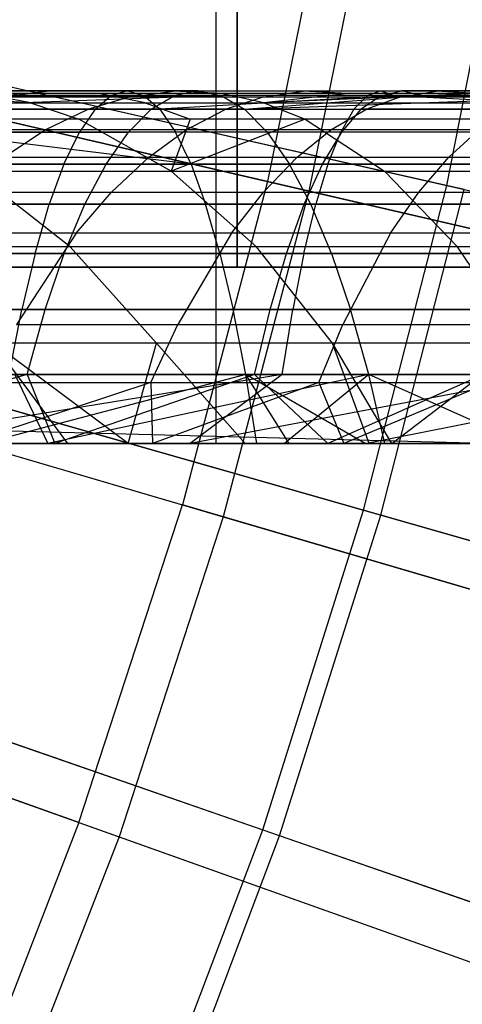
# Model space of a CAD drawing. Extents: x 0.1 to 12.1, y -6 to 6.
# Tile 184 of 256: x 9.151 to 9.402, y -1.218 to -0.66. Entities that reach past the tile are written whole.
import ezdxf

# ---------------------------------------------------------------- set-up
doc = ezdxf.new("R2010")
doc.units = 0
doc.header["$LTSCALE"] = 2.54
doc.layers.get('0').update_dxf_attribs({"linetype": 'CONTINUOUS'})

# ---------------------------------------------------------------- blocks, each defined once
blk = doc.blocks.new('DROPS_COLOR_B-11195_STL')
at = {"color": 0}
for p, q in [((9.26216, -0.9, 46.33166), (9.26216, 0.9, 46.33166)), ((9.26216, -0.9, 46.33166), (9.26216, 0.9, 46.33166)), ((9.26216, -0.9, 41.53744), (9.26216, 0.9, 41.53744)), ((9.26216, -0.9, 41.53744), (9.26216, 0.9, 41.53744)), ((9.27394, 0, 18.11738), (9.27394, -0.8, 18.11738)), ((9.27394, 0, 18.11738), (9.27394, -0.8, 18.11738)), ((9.27394, -0.8, 35.77783), (9.27394, 0, 35.77783)), ((9.27394, -0.8, 35.77783), (9.27394, 0, 35.77783)), ((9.32877, -0.56568, 3.01731), (9.29114, -0.75137, 3.01731)), ((9.32877, -0.56568, 3.01731), (9.29114, -0.75137, 3.01731)), ((9.35256, -0.5698, 12.35067), (9.31466, -0.75684, 12.35067)), ((9.35256, -0.5698, 12.35067), (9.31466, -0.75684, 12.35067)), ((9.29114, -0.75137, 3.01731), (9.03407, -0.69159, 2.82561)), ((9.29114, -0.75137, 3.01731), (9.03407, -0.69159, 2.82561)), ((9.05855, -0.69728, 12.54373), (9.31466, -0.75684, 12.35067)), ((9.05855, -0.69728, 12.54373), (9.31466, -0.75684, 12.35067)), ((9.15282, -0.70263, 55.80623), (9.04165, -0.70263, 55.77316)), ((9.15282, -0.70263, 55.80623), (9.04165, -0.70263, 55.77316)), ((9.20273, -0.70263, 57.77301), (9.05784, -0.70263, 57.74686)), ((9.20273, -0.70263, 57.77301), (9.05784, -0.70263, 57.74686)), ((9.26504, -0.70263, 55.83552), (9.05846, -0.7105, 55.72001)), ((9.26504, -0.70263, 55.83552), (9.05846, -0.7105, 55.72001)), ((9.15282, -0.70263, 55.80623), (9.05846, -0.7105, 55.72001)), ((9.15282, -0.70263, 55.80623), (9.05846, -0.7105, 55.72001)), ((9.1569, -0.70687, 53.80781), (9.0647, -0.70147, 53.80014)), ((9.1569, -0.70687, 53.80781), (9.0647, -0.70147, 53.80014)), ((9.06853, -0.70001, 57.6919), (9.2119, -0.70001, 57.71778)), ((9.06853, -0.70001, 57.6919), (9.2119, -0.70001, 57.71778)), ((9.22107, -0.70263, 57.66255), (9.07921, -0.70263, 57.63694)), ((9.22107, -0.70263, 57.66255), (9.07921, -0.70263, 57.63694)), ((9.16629, -0.70017, 53.93943), (9.09698, -0.70017, 53.89334)), ((9.16629, -0.70017, 53.93943), (9.09698, -0.70017, 53.89334)), ((9.12266, -0.70263, 55.91406), (9.23853, -0.70263, 55.94431)), ((9.12266, -0.70263, 55.91406), (9.23853, -0.70263, 55.94431)), ((9.1569, -0.70687, 53.80781), (9.12902, -0.70147, 53.84761)), ((9.19607, -0.70147, 53.89219), (9.12902, -0.70147, 53.84761)), ((9.1569, -0.70687, 53.80781), (9.12902, -0.70147, 53.84761)), ((9.19607, -0.70147, 53.89219), (9.12902, -0.70147, 53.84761)), ((9.25178, -0.70001, 55.88992), (9.13774, -0.70001, 55.86014)), ((9.13774, -0.70001, 55.86014), (9.15282, -0.70263, 55.80623)), ((9.13774, -0.70001, 55.86014), (9.15282, -0.70263, 55.80623)), ((9.25178, -0.70001, 55.88992), (9.13774, -0.70001, 55.86014)), ((9.13984, -0.70338, 53.98138), (9.16629, -0.70017, 53.93943)), ((9.13984, -0.70338, 53.98138), (9.16629, -0.70017, 53.93943)), ((9.15282, -0.70263, 55.80623), (9.26504, -0.70263, 55.83552)), ((9.15282, -0.70263, 55.80623), (9.26504, -0.70263, 55.83552)), ((9.23778, -0.70017, 53.98204), (9.16629, -0.70017, 53.93943)), ((9.23778, -0.70017, 53.98204), (9.16629, -0.70017, 53.93943)), ((9.19359, -0.7105, 57.828), (9.20273, -0.70263, 57.77301)), ((9.19359, -0.7105, 57.828), (9.20273, -0.70263, 57.77301)), ((9.22198, -0.70687, 53.85109), (9.19607, -0.70147, 53.89219)), ((9.26523, -0.70147, 53.93342), (9.19607, -0.70147, 53.89219)), ((9.22198, -0.70687, 53.85109), (9.19607, -0.70147, 53.89219)), ((9.26523, -0.70147, 53.93342), (9.19607, -0.70147, 53.89219)), ((9.2119, -0.70001, 57.71778), (9.20273, -0.70263, 57.77301)), ((9.2119, -0.70001, 57.71778), (9.20273, -0.70263, 57.77301)), ((9.34782, -0.70263, 57.79512), (9.20273, -0.70263, 57.77301)), ((9.34782, -0.70263, 57.79512), (9.20273, -0.70263, 57.77301)), ((9.2119, -0.70001, 57.71778), (9.35548, -0.70001, 57.73965)), ((9.2119, -0.70001, 57.71778), (9.35548, -0.70001, 57.73965)), ((9.2119, -0.70001, 57.71778), (9.22107, -0.70263, 57.66255)), ((9.2119, -0.70001, 57.71778), (9.22107, -0.70263, 57.66255)), ((9.2134, -0.70338, 54.02523), (9.23778, -0.70017, 53.98204)), ((9.2134, -0.70338, 54.02523), (9.23778, -0.70017, 53.98204)), ((9.22107, -0.70263, 57.66255), (9.23021, -0.7105, 57.60756)), ((9.36314, -0.70263, 57.68419), (9.22107, -0.70263, 57.66255)), ((9.22107, -0.70263, 57.66255), (9.23021, -0.7105, 57.60756)), ((9.36314, -0.70263, 57.68419), (9.22107, -0.70263, 57.66255)), ((9.22533, -0.7105, 55.99847), (9.23853, -0.70263, 55.94431)), ((9.22533, -0.7105, 55.99847), (9.23853, -0.70263, 55.94431)), ((9.36314, -0.70263, 57.68419), (9.23021, -0.7105, 57.60756)), ((9.36314, -0.70263, 57.68419), (9.23021, -0.7105, 57.60756)), ((9.26523, -0.70147, 53.93342), (9.23778, -0.70017, 53.98204)), ((9.26523, -0.70147, 53.93342), (9.23778, -0.70017, 53.98204)), ((9.3114, -0.70017, 54.02119), (9.23778, -0.70017, 53.98204)), ((9.3114, -0.70017, 54.02119), (9.23778, -0.70017, 53.98204)), ((9.25178, -0.70001, 55.88992), (9.23853, -0.70263, 55.94431)), ((9.25178, -0.70001, 55.88992), (9.23853, -0.70263, 55.94431)), ((9.3557, -0.70263, 55.97072), (9.23853, -0.70263, 55.94431)), ((9.3557, -0.70263, 55.97072), (9.23853, -0.70263, 55.94431)), ((9.25178, -0.70001, 55.88992), (9.26504, -0.70263, 55.83552)), ((9.25178, -0.70001, 55.88992), (9.36711, -0.70001, 55.91591)), ((9.25178, -0.70001, 55.88992), (9.36711, -0.70001, 55.91591)), ((9.25178, -0.70001, 55.88992), (9.26504, -0.70263, 55.83552)), ((9.37852, -0.70263, 55.8611), (9.26504, -0.70263, 55.83552)), ((9.26504, -0.70263, 55.83552), (9.27823, -0.7105, 55.78136)), ((9.37852, -0.70263, 55.8611), (9.26504, -0.70263, 55.83552)), ((9.26504, -0.70263, 55.83552), (9.27823, -0.7105, 55.78136)), ((9.28912, -0.70687, 53.8911), (9.26523, -0.70147, 53.93342)), ((9.33645, -0.70147, 53.97129), (9.26523, -0.70147, 53.93342)), ((9.28912, -0.70687, 53.8911), (9.26523, -0.70147, 53.93342)), ((9.33645, -0.70147, 53.97129), (9.26523, -0.70147, 53.93342)), ((9.27823, -0.7105, 55.78136), (9.37852, -0.70263, 55.8611)), ((9.27823, -0.7105, 55.78136), (9.37852, -0.70263, 55.8611)), ((9.27823, -0.7105, 55.78136), (9.4928, -0.70263, 55.88284)), ((9.27823, -0.7105, 55.78136), (9.4928, -0.70263, 55.88284)), ((9.40942, -0.70147, 54.00566), (9.28912, -0.70687, 53.8911)), ((9.40942, -0.70147, 54.00566), (9.28912, -0.70687, 53.8911)), ((9.33645, -0.70147, 53.97129), (9.28912, -0.70687, 53.8911)), ((9.33645, -0.70147, 53.97129), (9.28912, -0.70687, 53.8911)), ((9.28915, -0.70338, 54.06551), (9.3114, -0.70017, 54.02119)), ((9.28915, -0.70338, 54.06551), (9.3114, -0.70017, 54.02119)), ((9.33645, -0.70147, 53.97129), (9.3114, -0.70017, 54.02119)), ((9.33645, -0.70147, 53.97129), (9.3114, -0.70017, 54.02119)), ((9.38683, -0.70017, 54.05671), (9.3114, -0.70017, 54.02119)), ((9.38683, -0.70017, 54.05671), (9.3114, -0.70017, 54.02119)), ((9.40942, -0.70147, 54.00566), (9.33645, -0.70147, 53.97129)), ((9.40942, -0.70147, 54.00566), (9.33645, -0.70147, 53.97129)), ((9.3402, -0.7105, 57.85033), (9.34782, -0.70263, 57.79512)), ((9.3402, -0.7105, 57.85033), (9.34782, -0.70263, 57.79512)), ((9.3557, -0.70263, 55.97072), (9.34434, -0.7105, 56.02529)), ((9.3557, -0.70263, 55.97072), (9.34434, -0.7105, 56.02529)), ((9.35548, -0.70001, 57.73965), (9.34782, -0.70263, 57.79512)), ((9.35548, -0.70001, 57.73965), (9.34782, -0.70263, 57.79512)), ((9.49347, -0.70263, 57.81323), (9.34782, -0.70263, 57.79512)), ((9.49347, -0.70263, 57.81323), (9.34782, -0.70263, 57.79512)), ((9.35548, -0.70001, 57.73965), (9.4996, -0.70001, 57.75758)), ((9.35548, -0.70001, 57.73965), (9.4996, -0.70001, 57.75758)), ((9.35548, -0.70001, 57.73965), (9.36314, -0.70263, 57.68419)), ((9.35548, -0.70001, 57.73965), (9.36314, -0.70263, 57.68419)), ((9.3557, -0.70263, 55.97072), (9.36711, -0.70001, 55.91591)), ((9.3557, -0.70263, 55.97072), (9.36711, -0.70001, 55.91591)), ((9.3557, -0.70263, 55.97072), (9.4737, -0.70263, 55.99317)), ((9.3557, -0.70263, 55.97072), (9.4737, -0.70263, 55.99317)), ((9.50574, -0.70263, 57.70193), (9.36314, -0.70263, 57.68419)), ((9.36314, -0.70263, 57.68419), (9.51184, -0.7105, 57.64652)), ((9.36314, -0.70263, 57.68419), (9.51184, -0.7105, 57.64652)), ((9.50574, -0.70263, 57.70193), (9.36314, -0.70263, 57.68419)), ((9.36677, -0.70338, 54.10206), (9.38683, -0.70017, 54.05671)), ((9.36677, -0.70338, 54.10206), (9.38683, -0.70017, 54.05671)), ((9.48325, -0.70001, 55.938), (9.36711, -0.70001, 55.91591)), ((9.48325, -0.70001, 55.938), (9.36711, -0.70001, 55.91591)), ((9.37852, -0.70263, 55.8611), (9.36711, -0.70001, 55.91591)), ((9.37852, -0.70263, 55.8611), (9.36711, -0.70001, 55.91591)), ((9.37852, -0.70263, 55.8611), (9.4928, -0.70263, 55.88284)), ((9.37852, -0.70263, 55.8611), (9.4928, -0.70263, 55.88284)), ((9.40942, -0.70147, 54.00566), (9.38683, -0.70017, 54.05671)), ((9.40942, -0.70147, 54.00566), (9.38683, -0.70017, 54.05671)), ((9.46399, -0.70017, 54.08859), (9.38683, -0.70017, 54.05671)), ((9.46399, -0.70017, 54.08859), (9.38683, -0.70017, 54.05671)), ((9.03435, -0.70687, 53.71268), (9.1569, -0.70687, 53.80781)), ((9.03435, -0.70687, 53.71268), (9.1569, -0.70687, 53.80781)), ((9.13984, -0.70338, 53.98138), (9.2134, -0.70338, 54.02523)), ((9.13984, -0.70338, 53.98138), (9.2134, -0.70338, 54.02523)), ((9.1569, -0.70687, 53.80781), (9.22198, -0.70687, 53.85109)), ((9.1569, -0.70687, 53.80781), (9.22198, -0.70687, 53.85109)), ((9.1569, -0.70687, 53.80781), (9.18427, -0.71613, 53.76873)), ((9.1569, -0.70687, 53.80781), (9.18427, -0.71613, 53.76873)), ((9.2134, -0.70338, 54.02523), (9.18934, -0.71065, 54.06785)), ((9.2134, -0.70338, 54.02523), (9.18934, -0.71065, 54.06785)), ((9.2134, -0.70338, 54.02523), (9.28915, -0.70338, 54.06551)), ((9.2134, -0.70338, 54.02523), (9.28915, -0.70338, 54.06551)), ((9.22198, -0.70687, 53.85109), (9.28912, -0.70687, 53.8911)), ((9.22198, -0.70687, 53.85109), (9.28912, -0.70687, 53.8911)), ((9.22198, -0.70687, 53.85109), (9.24742, -0.71613, 53.81073)), ((9.22198, -0.70687, 53.85109), (9.24742, -0.71613, 53.81073)), ((9.28915, -0.70338, 54.06551), (9.26719, -0.71065, 54.10925)), ((9.28915, -0.70338, 54.06551), (9.26719, -0.71065, 54.10925)), ((9.28912, -0.70687, 53.8911), (9.42909, -0.70687, 53.96122)), ((9.28912, -0.70687, 53.8911), (9.42909, -0.70687, 53.96122)), ((9.28912, -0.70687, 53.8911), (9.31257, -0.71613, 53.84956)), ((9.28912, -0.70687, 53.8911), (9.31257, -0.71613, 53.84956)), ((9.28915, -0.70338, 54.06551), (9.36677, -0.70338, 54.10206)), ((9.28915, -0.70338, 54.06551), (9.36677, -0.70338, 54.10206)), ((9.36677, -0.70338, 54.10206), (9.34696, -0.71065, 54.14681)), ((9.36677, -0.70338, 54.10206), (9.34696, -0.71065, 54.14681)), ((9.36677, -0.70338, 54.10206), (9.44616, -0.70338, 54.13486)), ((9.36677, -0.70338, 54.10206), (9.44616, -0.70338, 54.13486)), ((9.0472, -0.7105, 57.80157), (9.19359, -0.7105, 57.828)), ((9.0472, -0.7105, 57.80157), (9.19359, -0.7105, 57.828)), ((9.27823, -0.7105, 55.78136), (9.05846, -0.7105, 55.72001)), ((9.27823, -0.7105, 55.78136), (9.05846, -0.7105, 55.72001)), ((9.08986, -0.7105, 57.58223), (9.23021, -0.7105, 57.60756)), ((9.08986, -0.7105, 57.58223), (9.23021, -0.7105, 57.60756)), ((9.22533, -0.7105, 55.99847), (9.10765, -0.7105, 55.96775)), ((9.22533, -0.7105, 55.99847), (9.10765, -0.7105, 55.96775)), ((9.18934, -0.71065, 54.06785), (9.11374, -0.71065, 54.02278)), ((9.18934, -0.71065, 54.06785), (9.11374, -0.71065, 54.02278)), ((9.16522, -0.72218, 54.11059), (9.18934, -0.71065, 54.06785)), ((9.16522, -0.72218, 54.11059), (9.18934, -0.71065, 54.06785)), ((9.19359, -0.7105, 57.828), (9.1847, -0.72343, 57.88155)), ((9.19359, -0.7105, 57.828), (9.1847, -0.72343, 57.88155)), ((9.26719, -0.71065, 54.10925), (9.18934, -0.71065, 54.06785)), ((9.26719, -0.71065, 54.10925), (9.18934, -0.71065, 54.06785)), ((9.19359, -0.7105, 57.828), (9.3402, -0.7105, 57.85033)), ((9.19359, -0.7105, 57.828), (9.3402, -0.7105, 57.85033)), ((9.22533, -0.7105, 55.99847), (9.21248, -0.72343, 56.05121)), ((9.22533, -0.7105, 55.99847), (9.21248, -0.72343, 56.05121)), ((9.22533, -0.7105, 55.99847), (9.34434, -0.7105, 56.02529)), ((9.22533, -0.7105, 55.99847), (9.34434, -0.7105, 56.02529)), ((9.23021, -0.7105, 57.60756), (9.51184, -0.7105, 57.64652)), ((9.23021, -0.7105, 57.60756), (9.51184, -0.7105, 57.64652)), ((9.23021, -0.7105, 57.60756), (9.2391, -0.72343, 57.554)), ((9.23021, -0.7105, 57.60756), (9.2391, -0.72343, 57.554)), ((9.24517, -0.72218, 54.15311), (9.26719, -0.71065, 54.10925)), ((9.24517, -0.72218, 54.15311), (9.26719, -0.71065, 54.10925)), ((9.34696, -0.71065, 54.14681), (9.26719, -0.71065, 54.10925)), ((9.34696, -0.71065, 54.14681), (9.26719, -0.71065, 54.10925)), ((9.27823, -0.7105, 55.78136), (9.50231, -0.7105, 55.82792)), ((9.27823, -0.7105, 55.78136), (9.29108, -0.72343, 55.72862)), ((9.27823, -0.7105, 55.78136), (9.29108, -0.72343, 55.72862)), ((9.27823, -0.7105, 55.78136), (9.50231, -0.7105, 55.82792)), ((9.32711, -0.72218, 54.19169), (9.34696, -0.71065, 54.14681)), ((9.32711, -0.72218, 54.19169), (9.34696, -0.71065, 54.14681)), ((9.3402, -0.7105, 57.85033), (9.33277, -0.72343, 57.90411)), ((9.3402, -0.7105, 57.85033), (9.33277, -0.72343, 57.90411)), ((9.33328, -0.72343, 56.07843), (9.34434, -0.7105, 56.02529)), ((9.33328, -0.72343, 56.07843), (9.34434, -0.7105, 56.02529)), ((9.3402, -0.7105, 57.85033), (9.48736, -0.7105, 57.86864)), ((9.3402, -0.7105, 57.85033), (9.48736, -0.7105, 57.86864)), ((9.46419, -0.7105, 56.04809), (9.34434, -0.7105, 56.02529)), ((9.46419, -0.7105, 56.04809), (9.34434, -0.7105, 56.02529)), ((9.42856, -0.71065, 54.18052), (9.34696, -0.71065, 54.14681)), ((9.42856, -0.71065, 54.18052), (9.34696, -0.71065, 54.14681)), ((9.18427, -0.71613, 53.76873), (9.06535, -0.71613, 53.67643)), ((9.18427, -0.71613, 53.76873), (9.06535, -0.71613, 53.67643)), ((9.23666, -0.74563, 53.69393), (9.18427, -0.71613, 53.76873)), ((9.24742, -0.71613, 53.81073), (9.18427, -0.71613, 53.76873)), ((9.23666, -0.74563, 53.69393), (9.18427, -0.71613, 53.76873)), ((9.24742, -0.71613, 53.81073), (9.18427, -0.71613, 53.76873)), ((9.31257, -0.71613, 53.84956), (9.23666, -0.74563, 53.69393)), ((9.31257, -0.71613, 53.84956), (9.23666, -0.74563, 53.69393)), ((9.24742, -0.71613, 53.81073), (9.23666, -0.74563, 53.69393)), ((9.24742, -0.71613, 53.81073), (9.23666, -0.74563, 53.69393)), ((9.31257, -0.71613, 53.84956), (9.24742, -0.71613, 53.81073)), ((9.31257, -0.71613, 53.84956), (9.24742, -0.71613, 53.81073)), ((9.44839, -0.71613, 53.9176), (9.31257, -0.71613, 53.84956)), ((9.31257, -0.71613, 53.84956), (9.35746, -0.74563, 53.77003)), ((9.31257, -0.71613, 53.84956), (9.35746, -0.74563, 53.77003)), ((9.44839, -0.71613, 53.9176), (9.31257, -0.71613, 53.84956)), ((9.1847, -0.72343, 57.88155), (9.03683, -0.72343, 57.85486)), ((9.1847, -0.72343, 57.88155), (9.03683, -0.72343, 57.85486)), ((9.29108, -0.72343, 55.72862), (9.07483, -0.72343, 55.66825)), ((9.29108, -0.72343, 55.72862), (9.07483, -0.72343, 55.66825)), ((9.16522, -0.72218, 54.11059), (9.08757, -0.72218, 54.0643)), ((9.16522, -0.72218, 54.11059), (9.08757, -0.72218, 54.0643)), ((9.09303, -0.72343, 56.02003), (9.21248, -0.72343, 56.05121)), ((9.09303, -0.72343, 56.02003), (9.21248, -0.72343, 56.05121)), ((9.24788, -0.74162, 57.50119), (9.10022, -0.72343, 57.52894)), ((9.24788, -0.74162, 57.50119), (9.10022, -0.72343, 57.52894)), ((9.2391, -0.72343, 57.554), (9.10022, -0.72343, 57.52894)), ((9.2391, -0.72343, 57.554), (9.10022, -0.72343, 57.52894)), ((9.14192, -0.73758, 54.15187), (9.16522, -0.72218, 54.11059)), ((9.14192, -0.73758, 54.15187), (9.16522, -0.72218, 54.11059)), ((9.24517, -0.72218, 54.15311), (9.16522, -0.72218, 54.11059)), ((9.24517, -0.72218, 54.15311), (9.16522, -0.72218, 54.11059)), ((9.17593, -0.74162, 57.93436), (9.1847, -0.72343, 57.88155)), ((9.17593, -0.74162, 57.93436), (9.1847, -0.72343, 57.88155)), ((9.33277, -0.72343, 57.90411), (9.1847, -0.72343, 57.88155)), ((9.33277, -0.72343, 57.90411), (9.1847, -0.72343, 57.88155)), ((9.19981, -0.74162, 56.10323), (9.21248, -0.72343, 56.05121)), ((9.19981, -0.74162, 56.10323), (9.21248, -0.72343, 56.05121)), ((9.33328, -0.72343, 56.07843), (9.21248, -0.72343, 56.05121)), ((9.33328, -0.72343, 56.07843), (9.21248, -0.72343, 56.05121)), ((9.22391, -0.73758, 54.19547), (9.24517, -0.72218, 54.15311)), ((9.22391, -0.73758, 54.19547), (9.24517, -0.72218, 54.15311)), ((9.24788, -0.74162, 57.50119), (9.2391, -0.72343, 57.554)), ((9.51779, -0.72343, 57.59257), (9.2391, -0.72343, 57.554)), ((9.24788, -0.74162, 57.50119), (9.2391, -0.72343, 57.554)), ((9.51779, -0.72343, 57.59257), (9.2391, -0.72343, 57.554)), ((9.32711, -0.72218, 54.19169), (9.24517, -0.72218, 54.15311)), ((9.32711, -0.72218, 54.19169), (9.24517, -0.72218, 54.15311)), ((9.51157, -0.72343, 55.77443), (9.29108, -0.72343, 55.72862)), ((9.29108, -0.72343, 55.72862), (9.30376, -0.74162, 55.67661)), ((9.51157, -0.72343, 55.77443), (9.29108, -0.72343, 55.72862)), ((9.29108, -0.72343, 55.72862), (9.30376, -0.74162, 55.67661)), ((9.30793, -0.73758, 54.23503), (9.32711, -0.72218, 54.19169)), ((9.30793, -0.73758, 54.23503), (9.32711, -0.72218, 54.19169)), ((9.32237, -0.74162, 56.13085), (9.33328, -0.72343, 56.07843)), ((9.32237, -0.74162, 56.13085), (9.33328, -0.72343, 56.07843)), ((9.32545, -0.74162, 57.95715), (9.33277, -0.72343, 57.90411)), ((9.32545, -0.74162, 57.95715), (9.33277, -0.72343, 57.90411)), ((9.41091, -0.72218, 54.22631), (9.32711, -0.72218, 54.19169)), ((9.41091, -0.72218, 54.22631), (9.32711, -0.72218, 54.19169)), ((9.48141, -0.72343, 57.9226), (9.33277, -0.72343, 57.90411)), ((9.48141, -0.72343, 57.9226), (9.33277, -0.72343, 57.90411)), ((9.45493, -0.72343, 56.10158), (9.33328, -0.72343, 56.07843)), ((9.45493, -0.72343, 56.10158), (9.33328, -0.72343, 56.07843)), ((9.39387, -0.73758, 54.27053), (9.41091, -0.72218, 54.22631)), ((9.39387, -0.73758, 54.27053), (9.41091, -0.72218, 54.22631)), ((8.97373, -0.74162, 57.44782), (9.24788, -0.74162, 57.50119)), ((8.97373, -0.74162, 57.44782), (9.24788, -0.74162, 57.50119)), ((9.02661, -0.74162, 57.90742), (9.17593, -0.74162, 57.93436)), ((9.02661, -0.74162, 57.90742), (9.17593, -0.74162, 57.93436)), ((9.19981, -0.74162, 56.10323), (9.07861, -0.74162, 56.07159)), ((9.19981, -0.74162, 56.10323), (9.07861, -0.74162, 56.07159)), ((9.09098, -0.74162, 55.61721), (9.30376, -0.74162, 55.67661)), ((9.09098, -0.74162, 55.61721), (9.30376, -0.74162, 55.67661)), ((9.14192, -0.73758, 54.15187), (9.22391, -0.73758, 54.19547)), ((9.14192, -0.73758, 54.15187), (9.22391, -0.73758, 54.19547)), ((9.17593, -0.74162, 57.93436), (9.16762, -0.76432, 57.98439)), ((9.17593, -0.74162, 57.93436), (9.16762, -0.76432, 57.98439)), ((9.17593, -0.74162, 57.93436), (9.32545, -0.74162, 57.95715)), ((9.17593, -0.74162, 57.93436), (9.32545, -0.74162, 57.95715)), ((9.18781, -0.76432, 56.15249), (9.19981, -0.74162, 56.10323)), ((9.18781, -0.76432, 56.15249), (9.19981, -0.74162, 56.10323)), ((9.32237, -0.74162, 56.13085), (9.19981, -0.74162, 56.10323)), ((9.32237, -0.74162, 56.13085), (9.19981, -0.74162, 56.10323)), ((9.20278, -0.7574, 54.23755), (9.22391, -0.73758, 54.19547)), ((9.20278, -0.7574, 54.23755), (9.22391, -0.73758, 54.19547)), ((9.22391, -0.73758, 54.19547), (9.30793, -0.73758, 54.23503)), ((9.22391, -0.73758, 54.19547), (9.30793, -0.73758, 54.23503)), ((9.24788, -0.74162, 57.50119), (9.52366, -0.74162, 57.53934)), ((9.24788, -0.74162, 57.50119), (9.52366, -0.74162, 57.53934)), ((9.24788, -0.74162, 57.50119), (9.25618, -0.76432, 57.45117)), ((9.24788, -0.74162, 57.50119), (9.25618, -0.76432, 57.45117)), ((9.28887, -0.7574, 54.27809), (9.30793, -0.73758, 54.23503)), ((9.28887, -0.7574, 54.27809), (9.30793, -0.73758, 54.23503)), ((9.31576, -0.76432, 55.62734), (9.30376, -0.74162, 55.67661)), ((9.5207, -0.74162, 55.72167), (9.30376, -0.74162, 55.67661)), ((9.5207, -0.74162, 55.72167), (9.30376, -0.74162, 55.67661)), ((9.31576, -0.76432, 55.62734), (9.30376, -0.74162, 55.67661)), ((9.30793, -0.73758, 54.23503), (9.39387, -0.73758, 54.27053)), ((9.30793, -0.73758, 54.23503), (9.39387, -0.73758, 54.27053)), ((9.31204, -0.76432, 56.18049), (9.32237, -0.74162, 56.13085)), ((9.31204, -0.76432, 56.18049), (9.32237, -0.74162, 56.13085)), ((9.32545, -0.74162, 57.95715), (9.31852, -0.76432, 58.00737)), ((9.32545, -0.74162, 57.95715), (9.31852, -0.76432, 58.00737)), ((9.44579, -0.74162, 56.15433), (9.32237, -0.74162, 56.13085)), ((9.44579, -0.74162, 56.15433), (9.32237, -0.74162, 56.13085)), ((9.32545, -0.74162, 57.95715), (9.47554, -0.74162, 57.97582)), ((9.32545, -0.74162, 57.95715), (9.47554, -0.74162, 57.97582)), ((9.37693, -0.7574, 54.31447), (9.39387, -0.73758, 54.27053)), ((9.37693, -0.7574, 54.31447), (9.39387, -0.73758, 54.27053)), ((9.39387, -0.73758, 54.27053), (9.48142, -0.73758, 54.30185)), ((9.39387, -0.73758, 54.27053), (9.48142, -0.73758, 54.30185)), ((9.1247, -0.74563, 53.60703), (9.23666, -0.74563, 53.69393)), ((9.17939, -0.78852, 53.54307), (9.1247, -0.74563, 53.60703)), ((9.17939, -0.78852, 53.54307), (9.1247, -0.74563, 53.60703)), ((9.1247, -0.74563, 53.60703), (9.23666, -0.74563, 53.69393)), ((9.23666, -0.74563, 53.69393), (9.35746, -0.74563, 53.77003)), ((9.28494, -0.78852, 53.62501), (9.23666, -0.74563, 53.69393)), ((9.28494, -0.78852, 53.62501), (9.23666, -0.74563, 53.69393)), ((9.23666, -0.74563, 53.69393), (9.35746, -0.74563, 53.77003)), ((9.35746, -0.74563, 53.77003), (9.48534, -0.74563, 53.83409)), ((9.39883, -0.78852, 53.69675), (9.35746, -0.74563, 53.77003)), ((9.39883, -0.78852, 53.69675), (9.35746, -0.74563, 53.77003)), ((9.35746, -0.74563, 53.77003), (9.48534, -0.74563, 53.83409)), ((9.29114, -0.75137, 3.01731), (9.24298, -0.93461, 3.01731)), ((9.29114, -0.75137, 3.01731), (9.24298, -0.93461, 3.01731)), ((9.5375, -0.80866, 3.2233), (9.29114, -0.75137, 3.01731)), ((9.5375, -0.80866, 3.2233), (9.29114, -0.75137, 3.01731)), ((9.11876, -0.7574, 54.19288), (9.20278, -0.7574, 54.23755)), ((9.11876, -0.7574, 54.19288), (9.20278, -0.7574, 54.23755)), ((9.18286, -0.78068, 54.27725), (9.20278, -0.7574, 54.23755)), ((9.18286, -0.78068, 54.27725), (9.20278, -0.7574, 54.23755)), ((9.20278, -0.7574, 54.23755), (9.28887, -0.7574, 54.27809)), ((9.20278, -0.7574, 54.23755), (9.28887, -0.7574, 54.27809)), ((9.31466, -0.75684, 12.35067), (9.26614, -0.94141, 12.35067)), ((9.31466, -0.75684, 12.35067), (9.26614, -0.94141, 12.35067)), ((9.2709, -0.78068, 54.31871), (9.28887, -0.7574, 54.27809)), ((9.2709, -0.78068, 54.31871), (9.28887, -0.7574, 54.27809)), ((9.28887, -0.7574, 54.27809), (9.37693, -0.7574, 54.31447)), ((9.28887, -0.7574, 54.27809), (9.37693, -0.7574, 54.31447)), ((9.31466, -0.75684, 12.35067), (9.55998, -0.81388, 12.14337)), ((9.31466, -0.75684, 12.35067), (9.55998, -0.81388, 12.14337)), ((9.36096, -0.78068, 54.35591), (9.37693, -0.7574, 54.31447)), ((9.36096, -0.78068, 54.35591), (9.37693, -0.7574, 54.31447)), ((9.37693, -0.7574, 54.31447), (9.46664, -0.7574, 54.34656)), ((9.37693, -0.7574, 54.31447), (9.46664, -0.7574, 54.34656)), ((9.25618, -0.76432, 57.45117), (8.98478, -0.76432, 57.39833)), ((9.25618, -0.76432, 57.45117), (8.98478, -0.76432, 57.39833)), ((9.16762, -0.76432, 57.98439), (9.01693, -0.76432, 57.95718)), ((9.16762, -0.76432, 57.98439), (9.01693, -0.76432, 57.95718)), ((9.18781, -0.76432, 56.15249), (9.06495, -0.76432, 56.12042)), ((9.18781, -0.76432, 56.15249), (9.06495, -0.76432, 56.12042)), ((9.10627, -0.76432, 55.56886), (9.31576, -0.76432, 55.62734)), ((9.10627, -0.76432, 55.56886), (9.31576, -0.76432, 55.62734)), ((9.15952, -0.79228, 58.03316), (9.16762, -0.76432, 57.98439)), ((9.15952, -0.79228, 58.03316), (9.16762, -0.76432, 57.98439)), ((9.31852, -0.76432, 58.00737), (9.16762, -0.76432, 57.98439)), ((9.31852, -0.76432, 58.00737), (9.16762, -0.76432, 57.98439)), ((9.1761, -0.79228, 56.20053), (9.18781, -0.76432, 56.15249)), ((9.1761, -0.79228, 56.20053), (9.18781, -0.76432, 56.15249)), ((9.31204, -0.76432, 56.18049), (9.18781, -0.76432, 56.15249)), ((9.31204, -0.76432, 56.18049), (9.18781, -0.76432, 56.15249)), ((9.26429, -0.79228, 57.40239), (9.25618, -0.76432, 57.45117)), ((9.52921, -0.76432, 57.48895), (9.25618, -0.76432, 57.45117)), ((9.26429, -0.79228, 57.40239), (9.25618, -0.76432, 57.45117)), ((9.52921, -0.76432, 57.48895), (9.25618, -0.76432, 57.45117)), ((9.30196, -0.79228, 56.22889), (9.31204, -0.76432, 56.18049)), ((9.30196, -0.79228, 56.22889), (9.31204, -0.76432, 56.18049)), ((9.31175, -0.79228, 58.05635), (9.31852, -0.76432, 58.00737)), ((9.31175, -0.79228, 58.05635), (9.31852, -0.76432, 58.00737)), ((9.43714, -0.76432, 56.20429), (9.31204, -0.76432, 56.18049)), ((9.43714, -0.76432, 56.20429), (9.31204, -0.76432, 56.18049)), ((9.31576, -0.76432, 55.62734), (9.52935, -0.76432, 55.67172)), ((9.32747, -0.79228, 55.5793), (9.31576, -0.76432, 55.62734)), ((9.31576, -0.76432, 55.62734), (9.52935, -0.76432, 55.67172)), ((9.32747, -0.79228, 55.5793), (9.31576, -0.76432, 55.62734)), ((9.46999, -0.76432, 58.02621), (9.31852, -0.76432, 58.00737)), ((9.46999, -0.76432, 58.02621), (9.31852, -0.76432, 58.00737)), ((9.18286, -0.78068, 54.27725), (9.09693, -0.78068, 54.23156)), ((9.18286, -0.78068, 54.27725), (9.09693, -0.78068, 54.23156)), ((9.18286, -0.78068, 54.27725), (9.14899, -0.83242, 54.3447)), ((9.18286, -0.78068, 54.27725), (9.14899, -0.83242, 54.3447)), ((9.2709, -0.78068, 54.31871), (9.18286, -0.78068, 54.27725)), ((9.2709, -0.78068, 54.31871), (9.18286, -0.78068, 54.27725)), ((9.2709, -0.78068, 54.31871), (9.24036, -0.83242, 54.38773)), ((9.2709, -0.78068, 54.31871), (9.24036, -0.83242, 54.38773)), ((9.36096, -0.78068, 54.35591), (9.2709, -0.78068, 54.31871)), ((9.36096, -0.78068, 54.35591), (9.2709, -0.78068, 54.31871)), ((9.36096, -0.78068, 54.35591), (9.33382, -0.83242, 54.42633)), ((9.36096, -0.78068, 54.35591), (9.33382, -0.83242, 54.42633)), ((9.45271, -0.78068, 54.38873), (9.36096, -0.78068, 54.35591)), ((9.45271, -0.78068, 54.38873), (9.36096, -0.78068, 54.35591)), ((8.99555, -0.79228, 57.35008), (9.26429, -0.79228, 57.40239)), ((8.99555, -0.79228, 57.35008), (9.26429, -0.79228, 57.40239)), ((9.00749, -0.79228, 58.00573), (9.15952, -0.79228, 58.03316)), ((9.00749, -0.79228, 58.00573), (9.15952, -0.79228, 58.03316)), ((9.1761, -0.79228, 56.20053), (9.05164, -0.79228, 56.16804)), ((9.1761, -0.79228, 56.20053), (9.05164, -0.79228, 56.16804)), ((9.17939, -0.78852, 53.54307), (9.08184, -0.78852, 53.45101)), ((9.17939, -0.78852, 53.54307), (9.08184, -0.78852, 53.45101)), ((9.32747, -0.79228, 55.5793), (9.12118, -0.79228, 55.52172)), ((9.32747, -0.79228, 55.5793), (9.12118, -0.79228, 55.52172)), ((9.15952, -0.79228, 58.03316), (9.15208, -0.82387, 58.07794)), ((9.15952, -0.79228, 58.03316), (9.15208, -0.82387, 58.07794)), ((9.15952, -0.79228, 58.03316), (9.31175, -0.79228, 58.05635)), ((9.15952, -0.79228, 58.03316), (9.31175, -0.79228, 58.05635)), ((9.16536, -0.82387, 56.24462), (9.1761, -0.79228, 56.20053)), ((9.16536, -0.82387, 56.24462), (9.1761, -0.79228, 56.20053)), ((9.30196, -0.79228, 56.22889), (9.1761, -0.79228, 56.20053)), ((9.30196, -0.79228, 56.22889), (9.1761, -0.79228, 56.20053)), ((9.2283, -0.84312, 53.48588), (9.17939, -0.78852, 53.54307)), ((9.2283, -0.84312, 53.48588), (9.17939, -0.78852, 53.54307)), ((9.28494, -0.78852, 53.62501), (9.17939, -0.78852, 53.54307)), ((9.28494, -0.78852, 53.62501), (9.17939, -0.78852, 53.54307)), ((9.26429, -0.79228, 57.40239), (9.53463, -0.79228, 57.43979)), ((9.26429, -0.79228, 57.40239), (9.53463, -0.79228, 57.43979)), ((9.26429, -0.79228, 57.40239), (9.27172, -0.82387, 57.35762)), ((9.26429, -0.79228, 57.40239), (9.27172, -0.82387, 57.35762)), ((9.32812, -0.84312, 53.56337), (9.28494, -0.78852, 53.62501)), ((9.32812, -0.84312, 53.56337), (9.28494, -0.78852, 53.62501)), ((9.39883, -0.78852, 53.69675), (9.28494, -0.78852, 53.62501)), ((9.39883, -0.78852, 53.69675), (9.28494, -0.78852, 53.62501)), ((9.29271, -0.82387, 56.27332), (9.30196, -0.79228, 56.22889)), ((9.29271, -0.82387, 56.27332), (9.30196, -0.79228, 56.22889)), ((9.42871, -0.79228, 56.25301), (9.30196, -0.79228, 56.22889)), ((9.42871, -0.79228, 56.25301), (9.30196, -0.79228, 56.22889)), ((9.31175, -0.79228, 58.05635), (9.30555, -0.82387, 58.10131)), ((9.31175, -0.79228, 58.05635), (9.30555, -0.82387, 58.10131)), ((9.31175, -0.79228, 58.05635), (9.46457, -0.79228, 58.07537)), ((9.31175, -0.79228, 58.05635), (9.46457, -0.79228, 58.07537)), ((9.53779, -0.79228, 55.623), (9.32747, -0.79228, 55.5793)), ((9.32747, -0.79228, 55.5793), (9.33821, -0.82387, 55.53521)), ((9.32747, -0.79228, 55.5793), (9.33821, -0.82387, 55.53521)), ((9.53779, -0.79228, 55.623), (9.32747, -0.79228, 55.5793)), ((9.43583, -0.84312, 53.63122), (9.39883, -0.78852, 53.69675)), ((9.43583, -0.84312, 53.63122), (9.39883, -0.78852, 53.69675)), ((9.51939, -0.78852, 53.75715), (9.39883, -0.78852, 53.69675)), ((9.51939, -0.78852, 53.75715), (9.39883, -0.78852, 53.69675)), ((9.27394, -0.8, 18.11738), (8.92788, -0.8, 17.85185)), ((8.92788, -0.8, 36.04337), (9.27394, -0.8, 35.77783)), ((9.27394, -0.8, 18.11738), (8.92788, -0.8, 17.85185)), ((8.92788, -0.8, 36.04337), (9.27394, -0.8, 35.77783)), ((9.59553, -0.8, 18.41207), (9.27394, -0.8, 18.11738)), ((9.27394, -0.8, 35.77783), (9.59553, -0.8, 35.48314)), ((9.59553, -0.8, 18.41207), (9.27394, -0.8, 18.11738)), ((9.27394, -0.8, 35.77783), (9.59553, -0.8, 35.48314)), ((9.15208, -0.82387, 58.07794), (8.99883, -0.82387, 58.05027)), ((9.15208, -0.82387, 58.07794), (8.99883, -0.82387, 58.05027)), ((9.27172, -0.82387, 57.35762), (9.00543, -0.82387, 57.30579)), ((9.27172, -0.82387, 57.35762), (9.00543, -0.82387, 57.30579)), ((9.16536, -0.82387, 56.24462), (9.03941, -0.82387, 56.21174)), ((9.16536, -0.82387, 56.24462), (9.03941, -0.82387, 56.21174)), ((9.13487, -0.82387, 55.47844), (9.33821, -0.82387, 55.53521)), ((9.13487, -0.82387, 55.47844), (9.33821, -0.82387, 55.53521)), ((9.14494, -0.86072, 58.12094), (9.15208, -0.82387, 58.07794)), ((9.14494, -0.86072, 58.12094), (9.15208, -0.82387, 58.07794)), ((9.30555, -0.82387, 58.10131), (9.15208, -0.82387, 58.07794)), ((9.30555, -0.82387, 58.10131), (9.15208, -0.82387, 58.07794)), ((9.15504, -0.86072, 56.28698), (9.16536, -0.82387, 56.24462)), ((9.15504, -0.86072, 56.28698), (9.16536, -0.82387, 56.24462)), ((9.29271, -0.82387, 56.27332), (9.16536, -0.82387, 56.24462)), ((9.29271, -0.82387, 56.27332), (9.16536, -0.82387, 56.24462)), ((9.27887, -0.86072, 57.31462), (9.27172, -0.82387, 57.35762)), ((9.5396, -0.82387, 57.39468), (9.27172, -0.82387, 57.35762)), ((9.27887, -0.86072, 57.31462), (9.27172, -0.82387, 57.35762)), ((9.5396, -0.82387, 57.39468), (9.27172, -0.82387, 57.35762)), ((9.28383, -0.86072, 56.316), (9.29271, -0.82387, 56.27332)), ((9.28383, -0.86072, 56.316), (9.29271, -0.82387, 56.27332)), ((9.42096, -0.82387, 56.29773), (9.29271, -0.82387, 56.27332)), ((9.42096, -0.82387, 56.29773), (9.29271, -0.82387, 56.27332)), ((9.29959, -0.86072, 58.14449), (9.30555, -0.82387, 58.10131)), ((9.29959, -0.86072, 58.14449), (9.30555, -0.82387, 58.10131)), ((9.4596, -0.82387, 58.12048), (9.30555, -0.82387, 58.10131)), ((9.4596, -0.82387, 58.12048), (9.30555, -0.82387, 58.10131)), ((9.33821, -0.82387, 55.53521), (9.54553, -0.82387, 55.57828)), ((9.34853, -0.86072, 55.49286), (9.33821, -0.82387, 55.53521)), ((9.33821, -0.82387, 55.53521), (9.54553, -0.82387, 55.57828)), ((9.34853, -0.86072, 55.49286), (9.33821, -0.82387, 55.53521)), ((9.14899, -0.83242, 54.3447), (9.24036, -0.83242, 54.38773)), ((9.14899, -0.83242, 54.3447), (9.24036, -0.83242, 54.38773)), ((9.22515, -0.86531, 54.42209), (9.24036, -0.83242, 54.38773)), ((9.22515, -0.86531, 54.42209), (9.24036, -0.83242, 54.38773)), ((9.24036, -0.83242, 54.38773), (9.33382, -0.83242, 54.42633)), ((9.24036, -0.83242, 54.38773), (9.33382, -0.83242, 54.42633)), ((9.3203, -0.86531, 54.4614), (9.33382, -0.83242, 54.42633)), ((9.3203, -0.86531, 54.4614), (9.33382, -0.83242, 54.42633)), ((9.33382, -0.83242, 54.42633), (9.42903, -0.83242, 54.46039)), ((9.33382, -0.83242, 54.42633), (9.42903, -0.83242, 54.46039)), ((9.17803, -0.90001, 53.35837), (9.13604, -0.84312, 53.39881)), ((9.17803, -0.90001, 53.35837), (9.13604, -0.84312, 53.39881)), ((9.21221, -0.90001, 53.39255), (9.13604, -0.84312, 53.39881)), ((9.21221, -0.90001, 53.39255), (9.13604, -0.84312, 53.39881)), ((9.2283, -0.84312, 53.48588), (9.13604, -0.84312, 53.39881)), ((9.2283, -0.84312, 53.48588), (9.13604, -0.84312, 53.39881)), ((9.21221, -0.90001, 53.39255), (9.2283, -0.84312, 53.48588)), ((9.21221, -0.90001, 53.39255), (9.2283, -0.84312, 53.48588)), ((9.27865, -0.90001, 53.45212), (9.2283, -0.84312, 53.48588)), ((9.27865, -0.90001, 53.45212), (9.2283, -0.84312, 53.48588)), ((9.32812, -0.84312, 53.56337), (9.2283, -0.84312, 53.48588)), ((9.32812, -0.84312, 53.56337), (9.2283, -0.84312, 53.48588)), ((9.34884, -0.90001, 53.50657), (9.32812, -0.84312, 53.56337)), ((9.34884, -0.90001, 53.50657), (9.32812, -0.84312, 53.56337)), ((9.36157, -0.90001, 53.51561), (9.32812, -0.84312, 53.56337)), ((9.36157, -0.90001, 53.51561), (9.32812, -0.84312, 53.56337)), ((9.43583, -0.84312, 53.63122), (9.32812, -0.84312, 53.56337)), ((9.43583, -0.84312, 53.63122), (9.32812, -0.84312, 53.56337)), ((9.36157, -0.90001, 53.51561), (9.43583, -0.84312, 53.63122)), ((9.36157, -0.90001, 53.51561), (9.43583, -0.84312, 53.63122)), ((8.98974, -0.86025, 2.82561), (9.24298, -0.93461, 3.01731)), ((8.98974, -0.86025, 2.82561), (9.24298, -0.93461, 3.01731)), ((9.01493, -0.86072, 57.26324), (9.27887, -0.86072, 57.31462)), ((9.01493, -0.86072, 57.26324), (9.27887, -0.86072, 57.31462)), ((9.15504, -0.86072, 56.28698), (9.01787, -0.90001, 56.29099)), ((9.15504, -0.86072, 56.28698), (9.01787, -0.90001, 56.29099)), ((9.15504, -0.86072, 56.28698), (9.02767, -0.86072, 56.25373)), ((9.15504, -0.86072, 56.28698), (9.02767, -0.86072, 56.25373)), ((9.29959, -0.86072, 58.14449), (9.05817, -0.90001, 58.14496)), ((9.29959, -0.86072, 58.14449), (9.05817, -0.90001, 58.14496)), ((9.27887, -0.86072, 57.31462), (9.1301, -0.90001, 57.24823)), ((9.27887, -0.86072, 57.31462), (9.1301, -0.90001, 57.24823)), ((9.14494, -0.86072, 58.12094), (9.29959, -0.86072, 58.14449)), ((9.14494, -0.86072, 58.12094), (9.29959, -0.86072, 58.14449)), ((9.34853, -0.86072, 55.49286), (9.14802, -0.86072, 55.43688)), ((9.14802, -0.86072, 55.43688), (9.16681, -0.90001, 55.4024)), ((9.14802, -0.86072, 55.43688), (9.16681, -0.90001, 55.4024)), ((9.34853, -0.86072, 55.49286), (9.14802, -0.86072, 55.43688)), ((9.28383, -0.86072, 56.316), (9.15504, -0.86072, 56.28698)), ((9.15504, -0.86072, 56.28698), (9.17076, -0.90001, 56.33036)), ((9.15504, -0.86072, 56.28698), (9.17076, -0.90001, 56.33036)), ((9.28383, -0.86072, 56.316), (9.15504, -0.86072, 56.28698)), ((9.34853, -0.86072, 55.49286), (9.16681, -0.90001, 55.4024)), ((9.34853, -0.86072, 55.49286), (9.16681, -0.90001, 55.4024)), ((9.28383, -0.86072, 56.316), (9.17076, -0.90001, 56.33036)), ((9.28383, -0.86072, 56.316), (9.17076, -0.90001, 56.33036)), ((9.29959, -0.86072, 58.14449), (9.24748, -0.90001, 58.17598)), ((9.29959, -0.86072, 58.14449), (9.24748, -0.90001, 58.17598)), ((9.45482, -0.86072, 58.16381), (9.24748, -0.90001, 58.17598)), ((9.45482, -0.86072, 58.16381), (9.24748, -0.90001, 58.17598)), ((9.27887, -0.86072, 57.31462), (9.54438, -0.86072, 57.35135)), ((9.28518, -0.90001, 57.27662), (9.27887, -0.86072, 57.31462)), ((9.30356, -0.90001, 57.27964), (9.27887, -0.86072, 57.31462)), ((9.28518, -0.90001, 57.27662), (9.27887, -0.86072, 57.31462)), ((9.30356, -0.90001, 57.27964), (9.27887, -0.86072, 57.31462)), ((9.34657, -0.90001, 57.28643), (9.27887, -0.86072, 57.31462)), ((9.34657, -0.90001, 57.28643), (9.27887, -0.86072, 57.31462)), ((9.27887, -0.86072, 57.31462), (9.54438, -0.86072, 57.35135)), ((9.41353, -0.86072, 56.34067), (9.28383, -0.86072, 56.316)), ((9.28383, -0.86072, 56.316), (9.32542, -0.90001, 56.36365)), ((9.28383, -0.86072, 56.316), (9.32542, -0.90001, 56.36365)), ((9.41353, -0.86072, 56.34067), (9.28383, -0.86072, 56.316)), ((9.29959, -0.86072, 58.14449), (9.45482, -0.86072, 58.16381)), ((9.29959, -0.86072, 58.14449), (9.45482, -0.86072, 58.16381)), ((9.34853, -0.86072, 55.49286), (9.3008, -0.90001, 55.44103)), ((9.34853, -0.86072, 55.49286), (9.3008, -0.90001, 55.44103)), ((9.41353, -0.86072, 56.34067), (9.32542, -0.90001, 56.36365)), ((9.41353, -0.86072, 56.34067), (9.32542, -0.90001, 56.36365)), ((9.34657, -0.90001, 57.28643), (9.54438, -0.86072, 57.35135)), ((9.34657, -0.90001, 57.28643), (9.54438, -0.86072, 57.35135)), ((9.35765, -0.90001, 55.45543), (9.34853, -0.86072, 55.49286)), ((9.35765, -0.90001, 55.45543), (9.34853, -0.86072, 55.49286)), ((9.43648, -0.90001, 55.47349), (9.34853, -0.86072, 55.49286)), ((9.43648, -0.90001, 55.47349), (9.34853, -0.86072, 55.49286)), ((9.55297, -0.86072, 55.53533), (9.34853, -0.86072, 55.49286)), ((9.55297, -0.86072, 55.53533), (9.34853, -0.86072, 55.49286)), ((9.01386, -0.86733, 12.54373), (9.26614, -0.94141, 12.35067)), ((9.01386, -0.86733, 12.54373), (9.26614, -0.94141, 12.35067)), ((9.22515, -0.86531, 54.42209), (9.12014, -0.90001, 54.4099)), ((9.22515, -0.86531, 54.42209), (9.12014, -0.90001, 54.4099)), ((9.13213, -0.86531, 54.37828), (9.22515, -0.86531, 54.42209)), ((9.13213, -0.86531, 54.37828), (9.22515, -0.86531, 54.42209)), ((9.22515, -0.86531, 54.42209), (9.22598, -0.90001, 54.45917)), ((9.22515, -0.86531, 54.42209), (9.22598, -0.90001, 54.45917)), ((9.22515, -0.86531, 54.42209), (9.3203, -0.86531, 54.4614)), ((9.22515, -0.86531, 54.42209), (9.3203, -0.86531, 54.4614)), ((9.3203, -0.86531, 54.4614), (9.22598, -0.90001, 54.45917)), ((9.3203, -0.86531, 54.4614), (9.22598, -0.90001, 54.45917)), ((9.3203, -0.86531, 54.4614), (9.33444, -0.90001, 54.5027)), ((9.3203, -0.86531, 54.4614), (9.33444, -0.90001, 54.5027)), ((9.3203, -0.86531, 54.4614), (9.41723, -0.86531, 54.49607)), ((9.3203, -0.86531, 54.4614), (9.41723, -0.86531, 54.49607)), ((9.41723, -0.86531, 54.49607), (9.33444, -0.90001, 54.5027)), ((9.41723, -0.86531, 54.49607), (9.33444, -0.90001, 54.5027)), ((9.06033, -0.89046, 51.74744), (9.42712, -0.90001, 51.97727)), ((9.06033, -0.89046, 51.74744), (9.42712, -0.90001, 51.97727)), ((9.01787, -0.90001, 56.29099), (9.17076, -0.90001, 56.33036)), ((9.01787, -0.90001, 56.29099), (9.17076, -0.90001, 56.33036)), ((9.16681, -0.90001, 55.4024), (9.03461, -0.90001, 55.35762)), ((9.16681, -0.90001, 55.4024), (9.03461, -0.90001, 55.35762)), ((9.05817, -0.90001, 58.14496), (9.24748, -0.90001, 58.17598)), ((9.05817, -0.90001, 58.14496), (9.24748, -0.90001, 58.17598)), ((9.06, -0.90001, 62.13956), (9.42712, -0.90001, 61.90954)), ((9.06, -0.90001, 62.13956), (9.42712, -0.90001, 61.90954)), ((9.06792, -0.90001, 51.75183), (9.42712, -0.90001, 51.97727)), ((9.06792, -0.90001, 51.75183), (9.42712, -0.90001, 51.97727)), ((9.083, -0.9, 46.55399), (9.26216, -0.9, 46.33166)), ((9.26216, -0.9, 41.53744), (9.083, -0.9, 41.31511)), ((9.083, -0.9, 46.55399), (9.26216, -0.9, 46.33166)), ((9.26216, -0.9, 41.53744), (9.083, -0.9, 41.31511)), ((9.12014, -0.90001, 54.4099), (9.22598, -0.90001, 54.45917)), ((9.12014, -0.90001, 54.4099), (9.22598, -0.90001, 54.45917)), ((9.28518, -0.90001, 57.27662), (9.1301, -0.90001, 57.24823)), ((9.28518, -0.90001, 57.27662), (9.1301, -0.90001, 57.24823)), ((9.17803, -0.90001, 53.35837), (9.14962, -0.90001, 53.32787)), ((9.17803, -0.90001, 53.35837), (9.14962, -0.90001, 53.32787)), ((9.3008, -0.90001, 55.44103), (9.16681, -0.90001, 55.4024)), ((9.3008, -0.90001, 55.44103), (9.16681, -0.90001, 55.4024)), ((9.17076, -0.90001, 56.33036), (9.32542, -0.90001, 56.36365)), ((9.17076, -0.90001, 56.33036), (9.32542, -0.90001, 56.36365)), ((9.21221, -0.90001, 53.39255), (9.17803, -0.90001, 53.35837)), ((9.21221, -0.90001, 53.39255), (9.17803, -0.90001, 53.35837)), ((9.27865, -0.90001, 53.45212), (9.21221, -0.90001, 53.39255)), ((9.27865, -0.90001, 53.45212), (9.21221, -0.90001, 53.39255)), ((9.22598, -0.90001, 54.45917), (9.33444, -0.90001, 54.5027)), ((9.22598, -0.90001, 54.45917), (9.33444, -0.90001, 54.5027)), ((9.24748, -0.90001, 58.17598), (9.43714, -0.90001, 58.2006)), ((9.24748, -0.90001, 58.17598), (9.43714, -0.90001, 58.2006)), ((9.26216, -0.9, 46.33166), (9.42501, -0.9, 46.09711)), ((9.42501, -0.9, 41.77199), (9.26216, -0.9, 41.53744)), ((9.26216, -0.9, 46.33166), (9.42501, -0.9, 46.09711)), ((9.42501, -0.9, 41.77199), (9.26216, -0.9, 41.53744)), ((9.34884, -0.90001, 53.50657), (9.27865, -0.90001, 53.45212)), ((9.34884, -0.90001, 53.50657), (9.27865, -0.90001, 53.45212)), ((9.30356, -0.90001, 57.27964), (9.28518, -0.90001, 57.27662)), ((9.30356, -0.90001, 57.27964), (9.28518, -0.90001, 57.27662)), ((9.35765, -0.90001, 55.45543), (9.3008, -0.90001, 55.44103)), ((9.35765, -0.90001, 55.45543), (9.3008, -0.90001, 55.44103)), ((9.34657, -0.90001, 57.28643), (9.30356, -0.90001, 57.27964)), ((9.34657, -0.90001, 57.28643), (9.30356, -0.90001, 57.27964)), ((9.32542, -0.90001, 56.36365), (9.48181, -0.90001, 56.39084)), ((9.32542, -0.90001, 56.36365), (9.48181, -0.90001, 56.39084)), ((9.33444, -0.90001, 54.5027), (9.44541, -0.90001, 54.54042)), ((9.33444, -0.90001, 54.5027), (9.44541, -0.90001, 54.54042)), ((9.52126, -0.90001, 57.30996), (9.34657, -0.90001, 57.28643)), ((9.52126, -0.90001, 57.30996), (9.34657, -0.90001, 57.28643)), ((9.36157, -0.90001, 53.51561), (9.34884, -0.90001, 53.50657)), ((9.36157, -0.90001, 53.51561), (9.34884, -0.90001, 53.50657)), ((9.43648, -0.90001, 55.47349), (9.35765, -0.90001, 55.45543)), ((9.43648, -0.90001, 55.47349), (9.35765, -0.90001, 55.45543)), ((9.42262, -0.90001, 53.55577), (9.36157, -0.90001, 53.51561)), ((9.42262, -0.90001, 53.55577), (9.36157, -0.90001, 53.51561)), ((9.18443, -1.11479, 3.01731), (9.24298, -0.93461, 3.01731)), ((9.18443, -1.11479, 3.01731), (9.24298, -0.93461, 3.01731)), ((9.48567, -1.00587, 3.2233), (9.24298, -0.93461, 3.01731)), ((9.48567, -1.00587, 3.2233), (9.24298, -0.93461, 3.01731)), ((9.26614, -0.94141, 12.35067), (9.20717, -1.12291, 12.35067)), ((9.26614, -0.94141, 12.35067), (9.20717, -1.12291, 12.35067)), ((9.26614, -0.94141, 12.35067), (9.50781, -1.01237, 12.14337)), ((9.26614, -0.94141, 12.35067), (9.50781, -1.01237, 12.14337)), ((9.18443, -1.11479, 3.01731), (8.93585, -1.0261, 2.82561)), ((9.18443, -1.11479, 3.01731), (8.93585, -1.0261, 2.82561)), ((8.95952, -1.03455, 12.54373), (9.20717, -1.12291, 12.35067)), ((8.95952, -1.03455, 12.54373), (9.20717, -1.12291, 12.35067)), ((9.18443, -1.11479, 3.01731), (9.11569, -1.29135, 3.01731)), ((9.18443, -1.11479, 3.01731), (9.11569, -1.29135, 3.01731)), ((9.18443, -1.11479, 3.01731), (9.42266, -1.19979, 3.2233)), ((9.18443, -1.11479, 3.01731), (9.42266, -1.19979, 3.2233)), ((9.20717, -1.12291, 12.35067), (9.13793, -1.30074, 12.35067)), ((9.20717, -1.12291, 12.35067), (9.13793, -1.30074, 12.35067)), ((9.20717, -1.12291, 12.35067), (9.44439, -1.20755, 12.14337)), ((9.20717, -1.12291, 12.35067), (9.44439, -1.20755, 12.14337))]:
    blk.add_line(p, q, dxfattribs=at)
blk = doc.blocks.new('GROUP_1')
at = {"color": 0}
for p, q in [((9.33272, 5.2436, 1.06797), (9.36946, 5.42998, 1.06797)), ((9.33272, 5.2436, 1.06797), (9.36946, 5.42998, 1.06797)), ((9.06284, 5.30464, 0.88735), (9.33272, 5.2436, 1.06797)), ((9.06284, 5.30464, 0.88735), (9.33272, 5.2436, 1.06797)), ((9.34263, 5.24136, 10.92497), (9.07311, 5.30231, 11.10617)), ((9.34263, 5.24136, 10.92497), (9.07311, 5.30231, 11.10617)), ((9.28568, 5.05955, 1.06797), (9.33272, 5.2436, 1.06797)), ((9.28568, 5.05955, 1.06797), (9.33272, 5.2436, 1.06797)), ((9.29545, 5.05676, 10.92497), (9.34263, 5.24136, 10.92497)), ((9.29545, 5.05676, 10.92497), (9.34263, 5.24136, 10.92497)), ((9.33272, 5.2436, 1.06797), (9.5925, 5.18485, 1.26356)), ((9.33272, 5.2436, 1.06797), (9.5925, 5.18485, 1.26356)), ((9.01961, 5.13549, 0.88735), (9.28568, 5.05955, 1.06797)), ((9.01961, 5.13549, 0.88735), (9.28568, 5.05955, 1.06797)), ((9.29545, 5.05676, 10.92497), (9.02973, 5.1326, 11.10617)), ((9.29545, 5.05676, 10.92497), (9.02973, 5.1326, 11.10617)), ((9.22849, 4.8784, 1.06797), (9.28568, 5.05955, 1.06797)), ((9.22849, 4.8784, 1.06797), (9.28568, 5.05955, 1.06797)), ((9.23809, 4.87507, 10.92497), (9.29545, 5.05676, 10.92497)), ((9.23809, 4.87507, 10.92497), (9.29545, 5.05676, 10.92497)), ((9.28568, 5.05955, 1.06797), (9.54179, 4.98645, 1.26356)), ((9.28568, 5.05955, 1.06797), (9.54179, 4.98645, 1.26356)), ((9.55117, 4.98378, 10.72884), (9.29545, 5.05676, 10.92497)), ((9.55117, 4.98378, 10.72884), (9.29545, 5.05676, 10.92497)), ((8.96705, 4.96901, 0.88735), (9.22849, 4.8784, 1.06797)), ((8.96705, 4.96901, 0.88735), (9.22849, 4.8784, 1.06797)), ((9.23809, 4.87507, 10.92497), (8.977, 4.96556, 11.10617)), ((9.23809, 4.87507, 10.92497), (8.977, 4.96556, 11.10617)), ((9.16132, 4.7007, 1.06797), (9.22849, 4.8784, 1.06797)), ((9.16132, 4.7007, 1.06797), (9.22849, 4.8784, 1.06797)), ((9.22849, 4.8784, 1.06797), (9.48014, 4.79118, 1.26356)), ((9.22849, 4.8784, 1.06797), (9.48014, 4.79118, 1.26356)), ((9.17071, 4.69685, 10.92497), (9.23809, 4.87507, 10.92497)), ((9.17071, 4.69685, 10.92497), (9.23809, 4.87507, 10.92497)), ((9.48935, 4.78799, 10.72884), (9.23809, 4.87507, 10.92497)), ((9.48935, 4.78799, 10.72884), (9.23809, 4.87507, 10.92497))]:
    blk.add_line(p, q, dxfattribs=at)
blk.add_blockref('DROPS_COLOR_B-11195_STL', (-0.06, 5.99731, -1.7), dxfattribs=at)

msp = doc.modelspace()

# ---------------------------------------------------------------- block references
at = {"color": 0}
msp.add_blockref('GROUP_1', (0.06, -5.99731, 1.7), dxfattribs=at)

doc.saveas('drawing.dxf')
